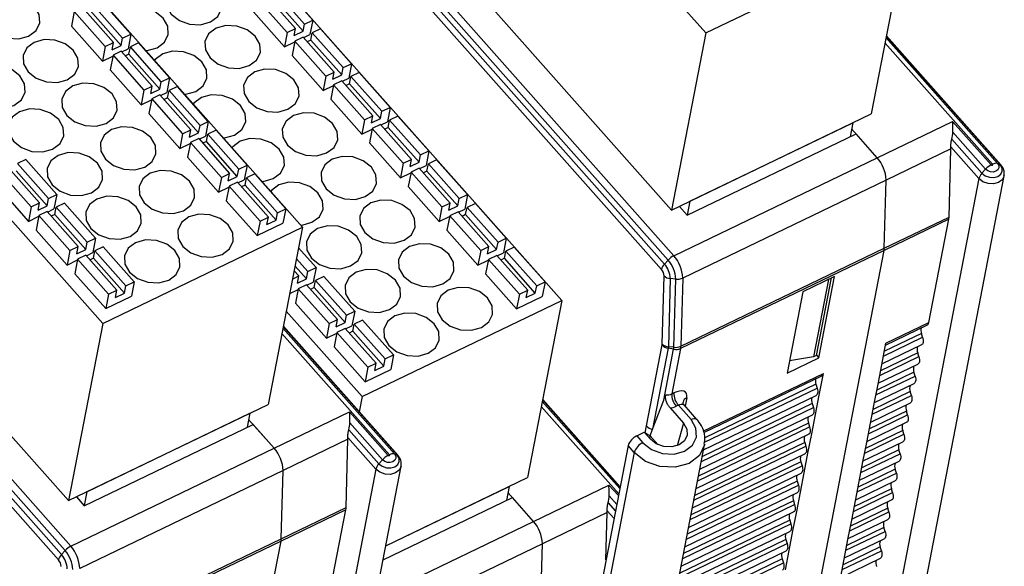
# Model space of a CAD drawing. Header units: millimetres. Extents: x 46 to 1057, y -1515 to -1121.
# Tile 8 of 63: x 154 to 206, y -1392 to -1363. Entities that reach past the tile are written whole.
import ezdxf

# ---------------------------------------------------------------- set-up
doc = ezdxf.new("R2010")
doc.units = ezdxf.units.MM

msp = doc.modelspace()

# ---------------------------------------------------------------- linework, layer by layer
at = {"linetype": 'Continuous', "lineweight": 25}
for p, q in [((188.152, -1375.475), (146.33, -1328.337)), ((146.691, -1328.175), (188.453, -1375.245)), ((187.799, -1375.972), (145.747, -1328.575)), ((146.053, -1328.454), (187.96, -1375.688)), ((171.194, -1342.068), (190.149, -1363.433)), ((155.796, -1391.377), (113.744, -1343.979)), ((114.05, -1343.859), (155.957, -1391.093)), ((156.149, -1390.88), (114.327, -1343.742)), ((114.688, -1343.579), (156.45, -1390.649)), ((169.378, -1351.464), (188.333, -1372.829)), ((168.747, -1373.735), (149.792, -1352.37)), ((182.51, -1377.617), (163.554, -1356.252)), ((139.191, -1357.473), (158.146, -1378.838)), ((190.149, -1363.433), (200.75, -1358.33)), ((200.75, -1358.33), (198.934, -1367.726)), ((168.855, -1362.958), (167.211, -1361.106)), ((169.295, -1362.746), (167.651, -1360.894)), ((159.64, -1363.495), (157.997, -1361.643)), ((166.291, -1361.549), (167.935, -1363.401)), ((166.731, -1361.337), (168.375, -1363.189)), ((168.78, -1363.344), (167.137, -1361.492)), ((156.637, -1362.298), (156.488, -1363.07)), ((156.637, -1362.298), (158.28, -1364.15)), ((157.077, -1362.086), (158.72, -1363.938)), ((159.126, -1364.093), (157.483, -1362.241)), ((159.2, -1363.707), (157.557, -1361.855)), ((166.142, -1362.321), (167.785, -1364.173)), ((168.855, -1362.958), (169.295, -1362.746)), ((169.295, -1362.746), (169.145, -1363.519)), ((156.488, -1363.07), (158.131, -1364.922)), ((167.935, -1363.401), (168.375, -1363.189)), ((168.3, -1363.575), (168.375, -1363.189)), ((168.3, -1363.575), (168.78, -1363.344)), ((168.78, -1363.344), (168.855, -1362.958)), ((169.705, -1363.209), (169.265, -1363.421)), ((171.349, -1365.062), (169.705, -1363.209)), ((159.126, -1364.093), (159.2, -1363.707)), ((159.2, -1363.707), (159.64, -1363.495)), ((159.64, -1363.495), (159.491, -1364.267)), ((167.935, -1363.401), (167.785, -1364.173)), ((168.345, -1363.864), (168.196, -1364.636)), ((168.785, -1363.652), (168.345, -1363.864)), ((168.345, -1363.864), (169.989, -1365.716)), ((168.785, -1363.652), (170.429, -1365.504)), ((168.81, -1363.68), (169.145, -1363.519)), ((169.191, -1363.807), (169.003, -1363.898)), ((169.191, -1363.807), (169.265, -1363.421)), ((170.834, -1365.66), (169.191, -1363.807)), ((170.909, -1365.273), (169.265, -1363.421)), ((190.149, -1363.433), (188.333, -1372.829)), ((158.28, -1364.15), (158.131, -1364.922)), ((158.28, -1364.15), (158.72, -1363.938)), ((158.646, -1364.324), (158.72, -1363.938)), ((158.646, -1364.324), (159.126, -1364.093)), ((159.131, -1364.401), (158.691, -1364.613)), ((159.131, -1364.401), (160.774, -1366.253)), ((159.156, -1364.429), (159.491, -1364.267)), ((159.537, -1364.556), (159.611, -1364.17)), ((160.051, -1363.958), (159.611, -1364.17)), ((161.254, -1366.022), (159.611, -1364.17)), ((161.694, -1365.81), (160.051, -1363.958)), ((167.785, -1364.173), (168.337, -1363.908)), ((158.131, -1364.922), (158.683, -1364.656)), ((158.691, -1364.613), (158.542, -1365.385)), ((158.691, -1364.613), (160.334, -1366.465)), ((159.537, -1364.556), (159.349, -1364.646)), ((161.18, -1366.408), (159.537, -1364.556)), ((168.196, -1364.636), (169.839, -1366.489)), ((158.542, -1365.385), (160.185, -1367.237)), ((170.834, -1365.66), (170.909, -1365.273)), ((170.909, -1365.273), (171.349, -1365.062)), ((171.349, -1365.062), (171.199, -1365.834)), ((161.254, -1366.022), (161.694, -1365.81)), ((161.694, -1365.81), (161.545, -1366.582)), ((169.989, -1365.716), (169.839, -1366.489)), ((169.989, -1365.716), (170.429, -1365.504)), ((170.354, -1365.891), (170.429, -1365.504)), ((170.354, -1365.891), (170.834, -1365.66)), ((170.839, -1365.967), (170.399, -1366.179)), ((170.839, -1365.967), (172.483, -1367.82)), ((170.864, -1365.995), (171.199, -1365.834)), ((171.245, -1366.123), (171.319, -1365.736)), ((171.759, -1365.525), (171.319, -1365.736)), ((172.963, -1367.588), (171.319, -1365.736)), ((173.403, -1367.377), (171.759, -1365.525)), ((160.334, -1366.465), (160.185, -1367.237)), ((160.334, -1366.465), (160.774, -1366.253)), ((160.7, -1366.639), (160.774, -1366.253)), ((160.7, -1366.639), (161.18, -1366.408)), ((161.18, -1366.408), (161.254, -1366.022)), ((161.591, -1366.871), (161.665, -1366.485)), ((162.105, -1366.273), (161.665, -1366.485)), ((163.308, -1368.337), (161.665, -1366.485)), ((163.748, -1368.125), (162.105, -1366.273)), ((169.839, -1366.489), (170.391, -1366.223)), ((170.399, -1366.179), (170.25, -1366.952)), ((170.399, -1366.179), (172.043, -1368.031)), ((171.245, -1366.123), (171.057, -1366.213)), ((172.888, -1367.975), (171.245, -1366.123)), ((137.375, -1366.869), (156.33, -1388.234)), ((160.185, -1367.237), (160.737, -1366.972)), ((160.745, -1366.928), (160.596, -1367.7)), ((161.185, -1366.716), (160.745, -1366.928)), ((160.745, -1366.928), (162.388, -1368.78)), ((161.185, -1366.716), (162.828, -1368.568)), ((161.21, -1366.744), (161.545, -1366.582)), ((161.591, -1366.871), (161.403, -1366.961)), ((163.234, -1368.723), (161.591, -1366.871)), ((170.25, -1366.952), (171.893, -1368.804)), ((172.963, -1367.588), (173.403, -1367.377)), ((173.403, -1367.377), (173.253, -1368.149)), ((160.596, -1367.7), (162.239, -1369.552)), ((172.043, -1368.031), (171.893, -1368.804)), ((172.043, -1368.031), (172.483, -1367.82)), ((172.408, -1368.206), (172.483, -1367.82)), ((172.408, -1368.206), (172.888, -1367.975)), ((172.888, -1367.975), (172.963, -1367.588)), ((173.299, -1368.438), (173.373, -1368.052)), ((173.813, -1367.84), (173.373, -1368.052)), ((175.017, -1369.904), (173.373, -1368.052)), ((175.457, -1369.692), (173.813, -1367.84)), ((188.333, -1372.829), (198.934, -1367.726)), ((162.388, -1368.78), (162.828, -1368.568)), ((162.754, -1368.954), (162.828, -1368.568)), ((163.234, -1368.723), (163.308, -1368.337)), ((163.308, -1368.337), (163.748, -1368.125)), ((163.748, -1368.125), (163.599, -1368.898)), ((164.159, -1368.588), (163.719, -1368.8)), ((165.803, -1370.44), (164.159, -1368.588)), ((171.893, -1368.804), (172.445, -1368.538)), ((172.453, -1368.494), (172.304, -1369.267)), ((172.893, -1368.283), (172.453, -1368.494)), ((172.453, -1368.494), (174.097, -1370.346)), ((172.893, -1368.283), (174.537, -1370.135)), ((172.918, -1368.31), (173.253, -1368.149)), ((173.299, -1368.438), (173.111, -1368.528)), ((174.942, -1370.29), (173.299, -1368.438)), ((189.313, -1372.357), (197.954, -1368.198)), ((197.954, -1368.198), (197.811, -1368.936)), ((197.892, -1368.52), (199.248, -1370.048)), ((199.248, -1370.048), (203.254, -1368.12)), ((162.388, -1368.78), (162.239, -1369.552)), ((162.754, -1368.954), (163.234, -1368.723)), ((163.239, -1369.031), (162.799, -1369.243)), ((163.239, -1369.031), (164.882, -1370.883)), ((163.264, -1369.059), (163.599, -1368.898)), ((163.645, -1369.186), (163.719, -1368.8)), ((165.362, -1370.652), (163.719, -1368.8)), ((189.166, -1373.098), (198.127, -1368.784)), ((199.248, -1370.048), (198.127, -1368.784)), ((162.239, -1369.552), (162.791, -1369.287)), ((162.799, -1369.243), (162.65, -1370.015)), ((162.799, -1369.243), (164.442, -1371.095)), ((163.645, -1369.186), (163.457, -1369.277)), ((165.288, -1371.038), (163.645, -1369.186)), ((172.304, -1369.267), (173.947, -1371.119)), ((203.163, -1369.575), (199.723, -1371.231)), ((203.064, -1373.193), (203.163, -1369.575)), ((154.065, -1370.144), (153.625, -1370.355)), ((155.708, -1371.996), (154.065, -1370.144)), ((162.65, -1370.015), (164.293, -1371.867)), ((174.097, -1370.346), (174.537, -1370.135)), ((174.462, -1370.521), (174.537, -1370.135)), ((174.942, -1370.29), (175.017, -1369.904)), ((175.017, -1369.904), (175.457, -1369.692)), ((175.457, -1369.692), (175.307, -1370.464)), ((175.867, -1370.155), (175.427, -1370.367)), ((177.511, -1372.007), (175.867, -1370.155)), ((188.453, -1375.245), (199.248, -1370.048)), ((153.144, -1370.586), (154.788, -1372.439)), ((155.268, -1372.207), (153.625, -1370.355)), ((165.288, -1371.038), (165.362, -1370.652)), ((165.362, -1370.652), (165.803, -1370.44)), ((165.803, -1370.44), (165.653, -1371.213)), ((174.097, -1370.346), (173.947, -1371.119)), ((174.462, -1370.521), (174.942, -1370.29)), ((174.947, -1370.598), (174.507, -1370.809)), ((174.947, -1370.598), (176.591, -1372.45)), ((174.972, -1370.625), (175.307, -1370.464)), ((175.353, -1370.753), (175.427, -1370.367)), ((177.071, -1372.219), (175.427, -1370.367)), ((152.704, -1370.798), (154.348, -1372.65)), ((155.193, -1372.594), (153.55, -1370.742)), ((164.442, -1371.095), (164.293, -1371.867)), ((164.442, -1371.095), (164.882, -1370.883)), ((164.808, -1371.269), (164.882, -1370.883)), ((164.808, -1371.269), (165.288, -1371.038)), ((165.318, -1371.374), (165.653, -1371.213)), ((165.699, -1371.501), (165.773, -1371.115)), ((166.213, -1370.903), (165.773, -1371.115)), ((167.416, -1372.967), (165.773, -1371.115)), ((167.857, -1372.755), (166.213, -1370.903)), ((173.947, -1371.119), (174.499, -1370.853)), ((174.507, -1370.809), (174.358, -1371.582)), ((174.507, -1370.809), (176.151, -1372.662)), ((175.353, -1370.753), (175.165, -1370.843)), ((176.996, -1372.605), (175.353, -1370.753)), ((152.555, -1371.571), (154.198, -1373.423)), ((164.293, -1371.867), (164.845, -1371.602)), ((164.853, -1371.558), (164.704, -1372.33)), ((165.293, -1371.346), (164.853, -1371.558)), ((164.853, -1371.558), (166.496, -1373.41)), ((165.293, -1371.346), (166.936, -1373.198)), ((165.699, -1371.501), (165.511, -1371.592)), ((167.342, -1373.353), (165.699, -1371.501)), ((174.358, -1371.582), (176.001, -1373.434)), ((199.723, -1371.231), (188.928, -1376.428)), ((199.624, -1374.849), (199.723, -1371.231)), ((155.193, -1372.594), (155.268, -1372.207)), ((155.268, -1372.207), (155.708, -1371.996)), ((155.708, -1371.996), (155.558, -1372.768)), ((176.996, -1372.605), (177.071, -1372.219)), ((177.071, -1372.219), (177.511, -1372.007)), ((177.511, -1372.007), (177.361, -1372.779)), ((154.348, -1372.65), (154.198, -1373.423)), ((154.348, -1372.65), (154.788, -1372.439)), ((154.713, -1372.825), (154.788, -1372.439)), ((154.713, -1372.825), (155.193, -1372.594)), ((155.223, -1372.929), (155.558, -1372.768)), ((155.604, -1373.057), (155.679, -1372.671)), ((156.119, -1372.459), (155.679, -1372.671)), ((157.322, -1374.523), (155.679, -1372.671)), ((157.762, -1374.311), (156.119, -1372.459)), ((164.704, -1372.33), (166.347, -1374.182)), ((167.416, -1372.967), (167.857, -1372.755)), ((167.857, -1372.755), (167.707, -1373.528)), ((176.151, -1372.662), (176.001, -1373.434)), ((176.151, -1372.662), (176.591, -1372.45)), ((176.516, -1372.836), (176.591, -1372.45)), ((176.516, -1372.836), (176.996, -1372.605)), ((177.026, -1372.941), (177.361, -1372.779)), ((177.407, -1373.068), (177.481, -1372.682)), ((177.922, -1372.47), (177.481, -1372.682)), ((179.125, -1374.534), (177.481, -1372.682)), ((179.565, -1374.322), (177.922, -1372.47)), ((188.75, -1372.629), (189.166, -1373.098)), ((189.313, -1372.357), (189.171, -1373.095)), ((154.198, -1373.423), (154.75, -1373.157)), ((154.758, -1373.113), (154.609, -1373.886)), ((155.198, -1372.902), (154.758, -1373.113)), ((154.758, -1373.113), (156.402, -1374.965)), ((155.198, -1372.902), (156.842, -1374.754)), ((155.604, -1373.057), (155.416, -1373.147)), ((157.247, -1374.909), (155.604, -1373.057)), ((166.496, -1373.41), (166.936, -1373.198)), ((166.862, -1373.584), (166.936, -1373.198)), ((167.342, -1373.353), (167.416, -1372.967)), ((176.001, -1373.434), (176.553, -1373.168)), ((176.561, -1373.125), (176.412, -1373.897)), ((177.001, -1372.913), (176.561, -1373.125)), ((176.561, -1373.125), (178.205, -1374.977)), ((177.001, -1372.913), (178.645, -1374.765)), ((177.407, -1373.068), (177.219, -1373.158)), ((179.05, -1374.92), (177.407, -1373.068)), ((199.624, -1374.849), (203.064, -1373.193)), ((158.146, -1378.838), (168.747, -1373.735)), ((166.496, -1373.41), (166.347, -1374.182)), ((166.347, -1374.182), (167.707, -1373.528)), ((166.862, -1373.584), (167.342, -1373.353)), ((168.747, -1373.735), (166.931, -1383.131)), ((203.051, -1373.315), (199.611, -1374.971)), ((201.992, -1378.794), (203.051, -1373.315)), ((154.609, -1373.886), (156.252, -1375.738)), ((157.322, -1374.523), (157.762, -1374.311)), ((157.762, -1374.311), (157.612, -1375.083)), ((176.412, -1373.897), (178.055, -1375.749)), ((179.125, -1374.534), (179.565, -1374.322)), ((179.565, -1374.322), (179.415, -1375.094)), ((156.402, -1374.965), (156.842, -1374.754)), ((156.767, -1375.14), (156.842, -1374.754)), ((157.247, -1374.909), (157.322, -1374.523)), ((158.173, -1374.774), (157.733, -1374.986)), ((159.816, -1376.626), (158.173, -1374.774)), ((169.47, -1375.877), (168.537, -1374.825)), ((178.205, -1374.977), (178.645, -1374.765)), ((178.57, -1375.151), (178.645, -1374.765)), ((179.05, -1374.92), (179.125, -1374.534)), ((179.976, -1374.785), (179.535, -1374.997)), ((181.619, -1376.637), (179.976, -1374.785)), ((188.828, -1380.045), (199.624, -1374.849)), ((156.402, -1374.965), (156.252, -1375.738)), ((156.767, -1375.14), (157.247, -1374.909)), ((157.252, -1375.217), (156.812, -1375.428)), ((157.252, -1375.217), (158.896, -1377.069)), ((157.277, -1375.244), (157.612, -1375.083)), ((157.658, -1375.372), (157.47, -1375.462)), ((157.658, -1375.372), (157.733, -1374.986)), ((159.301, -1377.224), (157.658, -1375.372)), ((159.376, -1376.838), (157.733, -1374.986)), ((178.205, -1374.977), (178.055, -1375.749)), ((178.57, -1375.151), (179.05, -1374.92)), ((179.055, -1375.228), (178.615, -1375.44)), ((179.055, -1375.228), (180.699, -1377.08)), ((179.08, -1375.256), (179.415, -1375.094)), ((179.461, -1375.383), (179.273, -1375.473)), ((179.461, -1375.383), (179.535, -1374.997)), ((181.104, -1377.235), (179.461, -1375.383)), ((181.179, -1376.849), (179.535, -1374.997)), ((199.611, -1374.971), (188.816, -1380.167)), ((192.863, -1409.878), (199.611, -1374.971)), ((156.252, -1375.738), (156.804, -1375.472)), ((156.812, -1375.428), (156.663, -1376.201)), ((156.812, -1375.428), (158.456, -1377.281)), ((168.955, -1376.475), (168.35, -1375.793)), ((169.03, -1376.089), (168.424, -1375.407)), ((169.03, -1376.089), (169.47, -1375.877)), ((169.47, -1375.877), (169.321, -1376.65)), ((178.055, -1375.749), (178.607, -1375.483)), ((178.615, -1375.44), (178.466, -1376.212)), ((178.615, -1375.44), (180.259, -1377.292)), ((188.152, -1375.475), (187.96, -1375.688)), ((156.663, -1376.201), (158.306, -1378.053)), ((168.217, -1376.481), (168.55, -1376.32)), ((168.302, -1376.041), (168.55, -1376.32)), ((168.475, -1376.706), (168.55, -1376.32)), ((168.955, -1376.475), (169.03, -1376.089)), ((169.881, -1376.34), (169.441, -1376.552)), ((171.524, -1378.192), (169.881, -1376.34)), ((178.466, -1376.212), (180.109, -1378.064)), ((187.839, -1379.936), (187.938, -1376.319)), ((188.928, -1376.428), (188.828, -1380.045)), ((196.987, -1376.346), (195.307, -1377.154)), ((196.033, -1380.533), (196.828, -1376.422)), ((196.153, -1380.657), (196.987, -1376.346)), ((159.301, -1377.224), (159.376, -1376.838)), ((159.376, -1376.838), (159.816, -1376.626)), ((159.816, -1376.626), (159.666, -1377.398)), ((168.475, -1376.706), (168.955, -1376.475)), ((168.961, -1376.783), (168.521, -1376.995)), ((168.961, -1376.783), (170.604, -1378.635)), ((168.985, -1376.811), (169.321, -1376.65)), ((169.366, -1376.938), (169.178, -1377.029)), ((169.366, -1376.938), (169.441, -1376.552)), ((171.009, -1378.79), (169.366, -1376.938)), ((171.084, -1378.404), (169.441, -1376.552)), ((181.104, -1377.235), (181.179, -1376.849)), ((181.179, -1376.849), (181.619, -1376.637)), ((181.619, -1376.637), (181.469, -1377.409)), ((188.267, -1376.453), (188.168, -1380.07)), ((188.557, -1376.485), (188.267, -1376.453)), ((188.458, -1380.102), (188.557, -1376.485)), ((196.668, -1376.499), (195.873, -1380.61)), ((158.456, -1377.281), (158.306, -1378.053)), ((158.306, -1378.053), (159.666, -1377.398)), ((158.456, -1377.281), (158.896, -1377.069)), ((158.821, -1377.455), (158.896, -1377.069)), ((158.821, -1377.455), (159.301, -1377.224)), ((168.067, -1377.253), (168.512, -1377.039)), ((168.521, -1376.995), (168.371, -1377.767)), ((168.521, -1376.995), (170.164, -1378.847)), ((180.259, -1377.292), (180.109, -1378.064)), ((180.109, -1378.064), (181.469, -1377.409)), ((180.259, -1377.292), (180.699, -1377.08)), ((180.624, -1377.466), (180.699, -1377.08)), ((180.624, -1377.466), (181.104, -1377.235)), ((195.307, -1377.154), (194.473, -1381.466)), ((168.371, -1377.767), (170.015, -1379.619)), ((171.909, -1382.719), (182.51, -1377.617)), ((182.51, -1377.617), (180.693, -1387.012)), ((167.887, -1378.186), (171.909, -1382.719)), ((171.009, -1378.79), (171.084, -1378.404)), ((171.084, -1378.404), (171.524, -1378.192)), ((171.524, -1378.192), (171.375, -1378.965)), ((158.146, -1378.838), (156.33, -1388.234)), ((170.164, -1378.847), (170.015, -1379.619)), ((170.164, -1378.847), (170.604, -1378.635)), ((170.529, -1379.021), (170.604, -1378.635)), ((170.529, -1379.021), (171.009, -1378.79)), ((171.039, -1379.126), (171.375, -1378.965)), ((171.42, -1379.253), (171.495, -1378.867)), ((171.935, -1378.655), (171.495, -1378.867)), ((173.138, -1380.719), (171.495, -1378.867)), ((173.578, -1380.507), (171.935, -1378.655)), ((199.694, -1379.983), (201.915, -1378.914)), ((199.712, -1379.891), (201.992, -1378.794)), ((170.015, -1379.619), (170.566, -1379.354)), ((170.575, -1379.31), (170.425, -1380.082)), ((171.015, -1379.098), (170.575, -1379.31)), ((170.575, -1379.31), (172.218, -1381.162)), ((171.015, -1379.098), (172.658, -1380.95)), ((171.42, -1379.253), (171.232, -1379.344)), ((173.063, -1381.105), (171.42, -1379.253)), ((199.581, -1380.566), (201.66, -1379.565)), ((201.6, -1379.365), (199.63, -1380.314)), ((201.66, -1379.565), (201.6, -1379.365)), ((170.425, -1380.082), (172.069, -1381.934)), ((187.003, -1384.273), (187.835, -1379.972)), ((188.458, -1380.102), (188.168, -1380.07)), ((199.491, -1381.035), (199.712, -1379.891)), ((199.502, -1380.977), (201.61, -1379.962)), ((173.138, -1380.719), (173.578, -1380.507)), ((173.578, -1380.507), (173.429, -1381.28)), ((188.159, -1380.149), (187.328, -1384.451)), ((187.924, -1382.908), (188.447, -1380.206)), ((188.447, -1380.206), (188.159, -1380.149)), ((188.816, -1380.167), (188.35, -1382.575)), ((195.873, -1380.61), (194.6, -1380.812)), ((196.033, -1380.533), (195.873, -1380.61)), ((196.035, -1380.524), (196.153, -1380.657)), ((199.382, -1381.595), (201.461, -1380.595)), ((201.401, -1380.395), (199.431, -1381.343)), ((201.461, -1380.595), (201.401, -1380.395)), ((172.218, -1381.162), (172.658, -1380.95)), ((172.583, -1381.336), (172.658, -1380.95)), ((172.583, -1381.336), (173.063, -1381.105)), ((173.063, -1381.105), (173.138, -1380.719)), ((194.473, -1381.466), (196.153, -1380.657)), ((199.292, -1382.065), (199.491, -1381.035)), ((199.303, -1382.006), (201.411, -1380.992)), ((172.218, -1381.162), (172.069, -1381.934)), ((172.069, -1381.934), (173.429, -1381.28)), ((190.018, -1384.557), (196.392, -1381.49)), ((190.041, -1384.629), (196.315, -1381.609)), ((196.17, -1382.634), (196.392, -1381.49)), ((199.183, -1382.625), (201.262, -1381.625)), ((201.202, -1381.425), (199.232, -1382.373)), ((201.262, -1381.625), (201.202, -1381.425)), ((196, -1382.061), (190.099, -1384.901)), ((196, -1382.061), (196.059, -1382.261)), ((199.093, -1383.095), (199.292, -1382.065)), ((199.104, -1383.036), (201.212, -1382.022)), ((171.909, -1382.719), (171.755, -1383.516)), ((190.039, -1385.532), (196.009, -1382.658)), ((190.077, -1385.141), (196.059, -1382.261)), ((195.971, -1383.663), (196.17, -1382.634)), ((198.984, -1383.655), (201.063, -1382.654)), ((201.003, -1382.454), (199.033, -1383.403)), ((201.063, -1382.654), (201.003, -1382.454)), ((156.33, -1388.234), (166.931, -1383.131)), ((181.475, -1382.968), (185.584, -1387.599)), ((185.601, -1387.513), (181.492, -1382.882)), ((185.604, -1387.496), (181.495, -1382.865)), ((187.328, -1384.451), (187.924, -1382.908)), ((195.801, -1383.091), (189.969, -1385.898)), ((195.801, -1383.091), (195.86, -1383.291)), ((198.894, -1384.124), (199.093, -1383.095)), ((198.905, -1384.066), (201.013, -1383.051)), ((157.31, -1387.762), (165.951, -1383.603)), ((165.951, -1383.603), (165.808, -1384.341)), ((167.245, -1385.453), (171.251, -1383.525)), ((185.53, -1387.878), (181.421, -1383.247)), ((189.84, -1386.561), (195.81, -1383.688)), ((189.92, -1386.15), (195.86, -1383.291)), ((195.772, -1384.693), (195.971, -1383.663)), ((198.785, -1384.685), (200.864, -1383.684)), ((200.804, -1383.484), (198.834, -1384.432)), ((200.864, -1383.684), (200.804, -1383.484)), ((157.163, -1388.502), (166.124, -1384.189)), ((165.889, -1383.924), (167.245, -1385.453)), ((167.245, -1385.453), (166.124, -1384.189)), ((186.938, -1384.639), (187.003, -1384.273)), ((195.601, -1384.121), (189.77, -1386.928)), ((195.601, -1384.121), (195.661, -1384.321)), ((198.695, -1385.154), (198.894, -1384.124)), ((198.706, -1385.095), (200.813, -1384.081)), ((187.194, -1384.797), (187.169, -1384.926)), ((187.194, -1384.797), (187.328, -1384.451)), ((187.605, -1385.26), (187.194, -1384.797)), ((189.641, -1387.591), (195.611, -1384.717)), ((189.721, -1387.18), (195.661, -1384.321)), ((195.573, -1385.723), (195.772, -1384.693)), ((198.586, -1385.714), (200.665, -1384.714)), ((200.605, -1384.514), (198.635, -1385.462)), ((200.665, -1384.714), (200.605, -1384.514)), ((171.16, -1384.98), (167.72, -1386.636)), ((171.061, -1388.598), (171.16, -1384.98)), ((195.402, -1385.15), (189.57, -1387.957)), ((195.402, -1385.15), (195.462, -1385.35)), ((198.495, -1386.184), (198.695, -1385.154)), ((198.507, -1386.125), (200.614, -1385.111)), ((156.45, -1390.649), (167.245, -1385.453)), ((189.442, -1388.621), (195.412, -1385.747)), ((189.522, -1388.21), (195.462, -1385.35)), ((195.374, -1386.752), (195.573, -1385.723)), ((198.387, -1386.744), (200.466, -1385.744)), ((200.406, -1385.543), (198.436, -1386.492)), ((200.466, -1385.744), (200.406, -1385.543)), ((195.203, -1386.18), (189.371, -1388.987)), ((195.203, -1386.18), (195.263, -1386.38)), ((198.296, -1387.213), (198.495, -1386.184)), ((198.308, -1387.155), (200.415, -1386.14)), ((167.72, -1386.636), (156.925, -1391.832)), ((167.621, -1390.254), (167.72, -1386.636)), ((189.243, -1389.65), (195.213, -1386.777)), ((189.323, -1389.239), (195.263, -1386.38)), ((195.175, -1387.782), (195.374, -1386.752)), ((198.188, -1387.774), (200.266, -1386.773)), ((200.207, -1386.573), (198.237, -1387.521)), ((200.266, -1386.773), (200.207, -1386.573)), ((173.165, -1390.636), (180.693, -1387.012)), ((181.007, -1389.335), (185.013, -1387.406)), ((185.013, -1387.406), (185.512, -1387.969)), ((189.124, -1390.269), (195.064, -1387.41)), ((195.004, -1387.21), (189.172, -1390.017)), ((195.004, -1387.21), (195.064, -1387.41)), ((198.097, -1388.243), (198.296, -1387.213)), ((198.109, -1388.184), (200.216, -1387.17)), ((157.31, -1387.762), (157.168, -1388.5)), ((173.165, -1390.636), (179.713, -1387.484)), ((179.713, -1387.484), (179.571, -1388.222)), ((179.651, -1387.806), (181.007, -1389.335)), ((189.044, -1390.68), (195.014, -1387.806)), ((194.976, -1388.812), (195.175, -1387.782)), ((197.989, -1388.803), (200.067, -1387.803)), ((200.008, -1387.603), (198.038, -1388.551)), ((200.067, -1387.803), (200.008, -1387.603)), ((156.747, -1388.033), (157.163, -1388.502)), ((173.022, -1391.374), (179.886, -1388.071)), ((181.007, -1389.335), (179.886, -1388.071)), ((184.968, -1388.354), (185.354, -1388.789)), ((185.422, -1388.437), (185.018, -1387.981)), ((188.925, -1391.299), (194.865, -1388.439)), ((194.805, -1388.239), (188.973, -1391.046)), ((194.805, -1388.239), (194.865, -1388.439)), ((197.898, -1389.273), (198.097, -1388.243)), ((197.91, -1389.214), (200.017, -1388.2)), ((171.048, -1388.719), (167.608, -1390.375)), ((167.621, -1390.254), (171.061, -1388.598)), ((169.989, -1394.199), (171.048, -1388.719)), ((184.923, -1388.862), (181.482, -1390.518)), ((184.853, -1391.378), (184.923, -1388.862)), ((185.28, -1389.171), (184.921, -1388.766)), ((188.845, -1391.71), (194.815, -1388.836)), ((194.777, -1389.841), (194.976, -1388.812)), ((197.79, -1389.833), (199.868, -1388.833)), ((199.809, -1388.633), (197.839, -1389.581)), ((199.868, -1388.833), (199.809, -1388.633)), ((172.638, -1393.363), (181.007, -1389.335)), ((188.726, -1392.328), (194.666, -1389.469)), ((194.606, -1389.269), (188.774, -1392.076)), ((194.606, -1389.269), (194.666, -1389.469)), ((197.699, -1390.303), (197.898, -1389.273)), ((197.711, -1390.244), (199.818, -1389.229)), ((188.646, -1392.739), (194.616, -1389.866)), ((194.578, -1390.871), (194.777, -1389.841)), ((197.591, -1390.863), (199.669, -1389.862)), ((199.61, -1389.662), (197.64, -1390.61)), ((199.669, -1389.862), (199.61, -1389.662)), ((167.608, -1390.375), (156.813, -1395.572)), ((156.825, -1395.45), (167.621, -1390.254)), ((160.86, -1425.283), (167.608, -1390.375)), ((181.482, -1390.518), (172.337, -1394.92)), ((181.383, -1394.135), (181.482, -1390.518)), ((188.526, -1393.358), (194.467, -1390.499)), ((194.407, -1390.299), (188.575, -1393.106)), ((194.407, -1390.299), (194.467, -1390.499)), ((197.5, -1391.332), (197.699, -1390.303)), ((197.512, -1391.274), (199.619, -1390.259)), ((156.149, -1390.88), (155.957, -1391.093)), ((188.447, -1393.769), (194.417, -1390.895)), ((194.379, -1391.901), (194.578, -1390.871)), ((197.392, -1391.892), (199.47, -1390.892)), ((199.411, -1390.692), (197.441, -1391.64)), ((199.47, -1390.892), (199.411, -1390.692)), ((188.327, -1394.388), (194.268, -1391.528)), ((194.208, -1391.328), (188.376, -1394.136)), ((194.208, -1391.328), (194.268, -1391.528)), ((197.301, -1392.362), (197.5, -1391.332)), ((197.313, -1392.303), (199.42, -1391.289))]:
    msp.add_line(p, q, dxfattribs=at)
at = {"color": 1, "linetype": 'Continuous', "lineweight": 25}
for p, q in [((199.716, -1363.682), (205.635, -1370.353)), ((205.775, -1370.406), (199.732, -1363.596)), ((205.822, -1370.438), (199.736, -1363.578)), ((205.37, -1370.395), (199.662, -1363.961)), ((203.254, -1368.12), (205.302, -1370.428)), ((203.209, -1369.068), (204.809, -1370.871)), ((205.001, -1370.658), (203.259, -1368.695)), ((204.648, -1371.155), (203.161, -1369.48)), ((205.001, -1370.658), (204.809, -1370.871)), ((205.635, -1370.353), (205.775, -1370.406)), ((204.648, -1371.155), (197.235, -1409.502)), ((198.572, -1409.355), (205.984, -1371.009)), ((173.772, -1385.811), (167.73, -1379.001)), ((173.819, -1385.843), (167.733, -1378.983)), ((173.367, -1385.799), (167.659, -1379.366)), ((167.713, -1379.086), (173.632, -1385.758)), ((188.35, -1382.575), (188.464, -1382.52)), ((188.696, -1383.172), (188.581, -1383.227)), ((189.371, -1383.933), (188.696, -1383.172)), ((189.682, -1383.923), (189.007, -1383.162)), ((189.14, -1382.778), (189.055, -1383.216)), ((171.251, -1383.525), (173.299, -1385.833)), ((188.257, -1383.321), (188.971, -1384.126)), ((172.998, -1386.063), (171.256, -1384.1)), ((188.971, -1384.126), (188.633, -1385.32)), ((171.206, -1384.473), (172.806, -1386.276)), ((186.488, -1384.802), (186.888, -1384.609)), ((186.488, -1384.802), (186.81, -1385.165)), ((187.21, -1384.973), (186.888, -1384.609)), ((186.933, -1384.661), (186.938, -1384.639)), ((172.645, -1386.56), (171.158, -1384.884)), ((186.025, -1385.316), (179.805, -1417.494)), ((183.87, -1417.447), (190.09, -1385.27)), ((186.348, -1385.68), (186.025, -1385.316)), ((173.632, -1385.758), (173.772, -1385.811)), ((186.348, -1385.68), (180.128, -1417.857)), ((172.998, -1386.063), (172.806, -1386.276)), ((172.645, -1386.56), (169.187, -1404.447)), ((170.471, -1404.574), (173.981, -1386.413))]:
    msp.add_line(p, q, dxfattribs=at)
at = {"linetype": 'Continuous', "lineweight": 25, "flags": 128}
for points in [[(162.105, -1360.866), (161.713, -1361.163), (161.514, -1361.565), (161.54, -1362.013), (161.785, -1362.436), (162.214, -1362.772), (162.759, -1362.969), (163.339, -1362.996), (163.866, -1362.851), (164.258, -1362.554), (164.457, -1362.152), (164.431, -1361.704), (164.186, -1361.281), (163.757, -1360.945), (163.212, -1360.748), (162.631, -1360.721), (162.105, -1360.866)], [(152.451, -1361.615), (152.059, -1361.911), (151.86, -1362.314), (151.886, -1362.761), (152.131, -1363.185), (152.559, -1363.52), (153.105, -1363.717), (153.685, -1363.745), (154.212, -1363.599), (154.604, -1363.303), (154.802, -1362.9), (154.777, -1362.453), (154.531, -1362.029), (154.103, -1361.694), (153.557, -1361.497), (152.977, -1361.469), (152.451, -1361.615)], [(160.435, -1364.366), (160.507, -1364.36), (161.033, -1364.214), (161.426, -1363.917), (161.624, -1363.515), (161.599, -1363.068), (161.353, -1362.644), (160.925, -1362.308), (160.379, -1362.112), (159.799, -1362.084), (159.273, -1362.23), (159.273, -1362.23)], [(164.159, -1363.181), (163.767, -1363.478), (163.568, -1363.88), (163.594, -1364.328), (163.839, -1364.751), (164.268, -1365.087), (164.813, -1365.284), (165.393, -1365.311), (165.92, -1365.166), (166.312, -1364.869), (166.511, -1364.467), (166.485, -1364.02), (166.24, -1363.596), (165.811, -1363.26), (165.266, -1363.064), (164.685, -1363.036), (164.159, -1363.181)], [(154.505, -1363.93), (154.113, -1364.227), (153.914, -1364.629), (153.94, -1365.076), (154.185, -1365.5), (154.613, -1365.836), (155.159, -1366.032), (155.739, -1366.06), (156.266, -1365.914), (156.658, -1365.618), (156.856, -1365.215), (156.831, -1364.768), (156.585, -1364.345), (156.157, -1364.009), (155.611, -1363.812), (155.031, -1363.784), (154.505, -1363.93)], [(162.489, -1366.681), (162.561, -1366.675), (163.087, -1366.529), (163.48, -1366.233), (163.678, -1365.83), (163.653, -1365.383), (163.407, -1364.959), (162.979, -1364.624), (162.433, -1364.427), (161.853, -1364.399), (161.327, -1364.545), (161.327, -1364.545)], [(161.327, -1364.545), (160.935, -1364.841), (160.898, -1364.888)], [(151.673, -1365.293), (151.28, -1365.59), (151.082, -1365.992), (151.107, -1366.44), (151.353, -1366.863), (151.781, -1367.199), (152.327, -1367.396), (152.907, -1367.423), (153.433, -1367.278), (153.826, -1366.981), (154.024, -1366.579), (153.999, -1366.131), (153.753, -1365.708), (153.325, -1365.372), (152.779, -1365.175), (152.199, -1365.148), (151.673, -1365.293)], [(166.213, -1365.497), (165.821, -1365.793), (165.622, -1366.196), (165.648, -1366.643), (165.893, -1367.066), (166.322, -1367.402), (166.867, -1367.599), (167.447, -1367.626), (167.974, -1367.481), (168.366, -1367.184), (168.565, -1366.782), (168.539, -1366.335), (168.294, -1365.911), (167.865, -1365.575), (167.32, -1365.379), (166.739, -1365.351), (166.213, -1365.497)], [(156.559, -1366.245), (156.167, -1366.542), (155.968, -1366.944), (155.994, -1367.391), (156.239, -1367.815), (156.667, -1368.151), (157.213, -1368.347), (157.793, -1368.375), (158.32, -1368.229), (158.712, -1367.933), (158.91, -1367.53), (158.885, -1367.083), (158.639, -1366.66), (158.211, -1366.324), (157.665, -1366.127), (157.085, -1366.1), (156.559, -1366.245)], [(163.381, -1366.86), (162.989, -1367.156), (162.952, -1367.203)], [(164.543, -1368.996), (164.615, -1368.99), (165.142, -1368.844), (165.534, -1368.548), (165.732, -1368.145), (165.707, -1367.698), (165.461, -1367.274), (165.033, -1366.939), (164.487, -1366.742), (163.907, -1366.714), (163.381, -1366.86), (163.381, -1366.86)], [(153.727, -1367.608), (153.334, -1367.905), (153.136, -1368.307), (153.161, -1368.755), (153.407, -1369.178), (153.835, -1369.514), (154.381, -1369.711), (154.961, -1369.738), (155.487, -1369.593), (155.88, -1369.296), (156.078, -1368.894), (156.053, -1368.447), (155.807, -1368.023), (155.379, -1367.687), (154.833, -1367.491), (154.253, -1367.463), (153.727, -1367.608)], [(168.267, -1367.812), (167.875, -1368.108), (167.676, -1368.511), (167.702, -1368.958), (167.947, -1369.381), (168.376, -1369.717), (168.921, -1369.914), (169.502, -1369.942), (170.028, -1369.796), (170.42, -1369.499), (170.619, -1369.097), (170.593, -1368.65), (170.348, -1368.226), (169.919, -1367.89), (169.374, -1367.694), (168.793, -1367.666), (168.267, -1367.812)], [(158.613, -1368.56), (158.221, -1368.857), (158.022, -1369.259), (158.048, -1369.706), (158.293, -1370.13), (158.721, -1370.466), (159.267, -1370.662), (159.847, -1370.69), (160.374, -1370.545), (160.766, -1370.248), (160.964, -1369.845), (160.939, -1369.398), (160.693, -1368.975), (160.265, -1368.639), (159.719, -1368.442), (159.139, -1368.415), (158.613, -1368.56)], [(166.597, -1371.311), (166.669, -1371.305), (167.196, -1371.159), (167.588, -1370.863), (167.786, -1370.46), (167.761, -1370.013), (167.515, -1369.589), (167.087, -1369.254), (166.541, -1369.057), (165.961, -1369.029), (165.435, -1369.175), (165.435, -1369.175)], [(165.435, -1369.175), (165.043, -1369.472), (165.006, -1369.518)], [(155.781, -1369.924), (155.388, -1370.22), (155.19, -1370.623), (155.215, -1371.07), (155.461, -1371.493), (155.889, -1371.829), (156.435, -1372.026), (157.015, -1372.053), (157.541, -1371.908), (157.934, -1371.611), (158.132, -1371.209), (158.107, -1370.762), (157.861, -1370.338), (157.433, -1370.002), (156.887, -1369.806), (156.307, -1369.778), (155.781, -1369.924)], [(170.321, -1370.127), (169.929, -1370.423), (169.73, -1370.826), (169.756, -1371.273), (170.001, -1371.697), (170.43, -1372.032), (170.975, -1372.229), (171.556, -1372.257), (172.082, -1372.111), (172.474, -1371.814), (172.673, -1371.412), (172.647, -1370.965), (172.402, -1370.541), (171.973, -1370.205), (171.428, -1370.009), (170.847, -1369.981), (170.321, -1370.127)], [(160.667, -1370.875), (160.275, -1371.172), (160.076, -1371.574), (160.102, -1372.021), (160.347, -1372.445), (160.775, -1372.781), (161.321, -1372.978), (161.901, -1373.005), (162.428, -1372.86), (162.82, -1372.563), (163.018, -1372.161), (162.993, -1371.713), (162.747, -1371.29), (162.319, -1370.954), (161.773, -1370.757), (161.193, -1370.73), (160.667, -1370.875)], [(167.489, -1371.49), (167.097, -1371.787), (167.06, -1371.833)], [(168.651, -1373.626), (168.723, -1373.62), (169.25, -1373.474), (169.642, -1373.178), (169.84, -1372.775), (169.815, -1372.328), (169.569, -1371.905), (169.141, -1371.569), (168.595, -1371.372), (168.015, -1371.344), (167.489, -1371.49), (167.489, -1371.49)], [(157.835, -1372.239), (157.443, -1372.535), (157.244, -1372.938), (157.269, -1373.385), (157.515, -1373.808), (157.943, -1374.144), (158.489, -1374.341), (159.069, -1374.369), (159.595, -1374.223), (159.988, -1373.926), (160.186, -1373.524), (160.161, -1373.077), (159.915, -1372.653), (159.487, -1372.317), (158.941, -1372.121), (158.361, -1372.093), (157.835, -1372.239)], [(172.375, -1372.442), (171.983, -1372.738), (171.784, -1373.141), (171.81, -1373.588), (172.055, -1374.012), (172.484, -1374.347), (173.029, -1374.544), (173.61, -1374.572), (174.136, -1374.426), (174.528, -1374.13), (174.727, -1373.727), (174.701, -1373.28), (174.456, -1372.856), (174.027, -1372.521), (173.482, -1372.324), (172.901, -1372.296), (172.375, -1372.442)], [(162.721, -1373.19), (162.329, -1373.487), (162.13, -1373.889), (162.156, -1374.337), (162.401, -1374.76), (162.829, -1375.096), (163.375, -1375.293), (163.955, -1375.32), (164.482, -1375.175), (164.874, -1374.878), (165.072, -1374.476), (165.047, -1374.029), (164.801, -1373.605), (164.373, -1373.269), (163.827, -1373.073), (163.247, -1373.045), (162.721, -1373.19)], [(169.543, -1373.805), (169.151, -1374.102), (168.952, -1374.504), (168.978, -1374.951), (169.223, -1375.375), (169.651, -1375.711), (170.197, -1375.907), (170.777, -1375.935), (171.304, -1375.789), (171.696, -1375.493), (171.894, -1375.09), (171.869, -1374.643), (171.623, -1374.22), (171.195, -1373.884), (170.649, -1373.687), (170.069, -1373.66), (169.543, -1373.805)], [(159.889, -1374.554), (159.497, -1374.85), (159.298, -1375.253), (159.323, -1375.7), (159.569, -1376.124), (159.997, -1376.459), (160.543, -1376.656), (161.123, -1376.684), (161.649, -1376.538), (162.042, -1376.241), (162.24, -1375.839), (162.215, -1375.392), (161.969, -1374.968), (161.541, -1374.632), (160.995, -1374.436), (160.415, -1374.408), (159.889, -1374.554)], [(174.429, -1374.757), (174.037, -1375.053), (173.838, -1375.456), (173.864, -1375.903), (174.109, -1376.327), (174.538, -1376.662), (175.083, -1376.859), (175.664, -1376.887), (176.19, -1376.741), (176.582, -1376.445), (176.781, -1376.042), (176.755, -1375.595), (176.51, -1375.171), (176.081, -1374.836), (175.536, -1374.639), (174.956, -1374.611), (174.429, -1374.757)], [(171.597, -1376.12), (171.205, -1376.417), (171.006, -1376.819), (171.032, -1377.266), (171.277, -1377.69), (171.705, -1378.026), (172.251, -1378.222), (172.831, -1378.25), (173.358, -1378.105), (173.75, -1377.808), (173.948, -1377.406), (173.923, -1376.958), (173.677, -1376.535), (173.249, -1376.199), (172.703, -1376.002), (172.123, -1375.975), (171.597, -1376.12)], [(176.483, -1377.072), (176.091, -1377.369), (175.892, -1377.771), (175.918, -1378.218), (176.163, -1378.642), (176.592, -1378.978), (177.137, -1379.174), (177.718, -1379.202), (178.244, -1379.056), (178.636, -1378.76), (178.835, -1378.357), (178.809, -1377.91), (178.564, -1377.487), (178.135, -1377.151), (177.59, -1376.954), (177.01, -1376.926), (176.483, -1377.072)], [(173.651, -1378.435), (173.259, -1378.732), (173.06, -1379.134), (173.086, -1379.582), (173.331, -1380.005), (173.759, -1380.341), (174.305, -1380.538), (174.885, -1380.565), (175.412, -1380.42), (175.804, -1380.123), (176.002, -1379.721), (175.977, -1379.273), (175.731, -1378.85), (175.303, -1378.514), (174.757, -1378.317), (174.177, -1378.29), (173.651, -1378.435)], [(201.66, -1379.565), (201.679, -1379.642), (201.69, -1379.716), (201.693, -1379.783), (201.686, -1379.842), (201.671, -1379.892), (201.649, -1379.931), (201.618, -1379.958), (201.61, -1379.962)], [(201.461, -1380.595), (201.48, -1380.672), (201.491, -1380.745), (201.494, -1380.813), (201.487, -1380.872), (201.472, -1380.922), (201.449, -1380.961), (201.419, -1380.987), (201.411, -1380.992)], [(201.262, -1381.625), (201.281, -1381.702), (201.292, -1381.775), (201.294, -1381.842), (201.288, -1381.902), (201.273, -1381.952), (201.25, -1381.99), (201.22, -1382.017), (201.212, -1382.022)], [(196.059, -1382.261), (196.079, -1382.338), (196.09, -1382.411), (196.092, -1382.479), (196.086, -1382.538), (196.071, -1382.588), (196.048, -1382.627), (196.018, -1382.653), (196.009, -1382.658)], [(201.063, -1382.654), (201.082, -1382.731), (201.093, -1382.805), (201.095, -1382.872), (201.089, -1382.931), (201.074, -1382.981), (201.051, -1383.02), (201.021, -1383.047), (201.013, -1383.051)], [(195.86, -1383.291), (195.88, -1383.368), (195.891, -1383.441), (195.893, -1383.508), (195.887, -1383.568), (195.872, -1383.618), (195.849, -1383.656), (195.819, -1383.683), (195.81, -1383.688)], [(200.864, -1383.684), (200.883, -1383.761), (200.894, -1383.834), (200.896, -1383.902), (200.89, -1383.961), (200.875, -1384.011), (200.852, -1384.05), (200.822, -1384.076), (200.813, -1384.081)], [(195.661, -1384.321), (195.681, -1384.398), (195.692, -1384.471), (195.694, -1384.538), (195.688, -1384.598), (195.673, -1384.647), (195.65, -1384.686), (195.62, -1384.713), (195.611, -1384.717)], [(200.665, -1384.714), (200.684, -1384.791), (200.695, -1384.864), (200.697, -1384.931), (200.691, -1384.991), (200.676, -1385.041), (200.653, -1385.079), (200.623, -1385.106), (200.614, -1385.111)], [(195.462, -1385.35), (195.481, -1385.427), (195.492, -1385.501), (195.495, -1385.568), (195.489, -1385.627), (195.474, -1385.677), (195.451, -1385.716), (195.421, -1385.742), (195.412, -1385.747)], [(200.466, -1385.744), (200.485, -1385.821), (200.496, -1385.894), (200.498, -1385.961), (200.492, -1386.02), (200.477, -1386.07), (200.454, -1386.109), (200.424, -1386.136), (200.415, -1386.14)], [(195.263, -1386.38), (195.282, -1386.457), (195.293, -1386.53), (195.296, -1386.597), (195.29, -1386.657), (195.275, -1386.707), (195.252, -1386.746), (195.222, -1386.772), (195.213, -1386.777)], [(200.266, -1386.773), (200.286, -1386.85), (200.297, -1386.923), (200.299, -1386.991), (200.293, -1387.05), (200.278, -1387.1), (200.255, -1387.139), (200.225, -1387.165), (200.216, -1387.17)], [(195.064, -1387.41), (195.083, -1387.487), (195.094, -1387.56), (195.097, -1387.627), (195.091, -1387.687), (195.076, -1387.736), (195.053, -1387.775), (195.022, -1387.802), (195.014, -1387.806)], [(200.067, -1387.803), (200.087, -1387.88), (200.098, -1387.953), (200.1, -1388.02), (200.094, -1388.08), (200.079, -1388.13), (200.056, -1388.168), (200.026, -1388.195), (200.017, -1388.2)], [(194.865, -1388.439), (194.884, -1388.516), (194.895, -1388.59), (194.898, -1388.657), (194.891, -1388.716), (194.877, -1388.766), (194.854, -1388.805), (194.823, -1388.831), (194.815, -1388.836)], [(199.868, -1388.833), (199.888, -1388.91), (199.899, -1388.983), (199.901, -1389.05), (199.895, -1389.11), (199.88, -1389.159), (199.857, -1389.198), (199.827, -1389.225), (199.818, -1389.229)], [(194.666, -1389.469), (194.685, -1389.546), (194.696, -1389.619), (194.699, -1389.687), (194.692, -1389.746), (194.678, -1389.796), (194.655, -1389.835), (194.624, -1389.861), (194.616, -1389.866)], [(199.669, -1389.862), (199.689, -1389.939), (199.7, -1390.012), (199.702, -1390.08), (199.696, -1390.139), (199.681, -1390.189), (199.658, -1390.228), (199.628, -1390.254), (199.619, -1390.259)], [(194.467, -1390.499), (194.486, -1390.576), (194.497, -1390.649), (194.5, -1390.716), (194.493, -1390.776), (194.479, -1390.825), (194.456, -1390.864), (194.425, -1390.891), (194.417, -1390.895)], [(199.47, -1390.892), (199.49, -1390.969), (199.501, -1391.042), (199.503, -1391.109), (199.497, -1391.169), (199.482, -1391.219), (199.459, -1391.257), (199.429, -1391.284), (199.42, -1391.289)], [(194.268, -1391.528), (194.287, -1391.605), (194.298, -1391.679), (194.301, -1391.746), (194.294, -1391.805), (194.279, -1391.855), (194.257, -1391.894), (194.226, -1391.921), (194.218, -1391.925)]]:
    msp.add_lwpolyline(points, dxfattribs=at)
at = {"color": 1, "linetype": 'Continuous', "lineweight": 25, "flags": 128}
for points in [[(204.809, -1370.871), (204.981, -1371.006), (205.201, -1371.085), (205.434, -1371.097), (205.646, -1371.038), (205.804, -1370.919), (205.884, -1370.757), (205.874, -1370.577), (205.775, -1370.406)], [(205.635, -1370.353), (205.7, -1370.465), (205.707, -1370.583), (205.654, -1370.689), (205.55, -1370.768), (205.411, -1370.806), (205.258, -1370.799), (205.114, -1370.747), (205.001, -1370.658)], [(205.302, -1370.428), (205.314, -1370.437), (205.329, -1370.443), (205.346, -1370.444), (205.361, -1370.44), (205.372, -1370.431), (205.378, -1370.42), (205.377, -1370.407), (205.37, -1370.395)], [(205.985, -1371.006), (205.984, -1371.013), (205.884, -1371.214), (205.688, -1371.362), (205.425, -1371.435), (205.135, -1371.421), (204.862, -1371.323), (204.648, -1371.155)], [(189.14, -1382.778), (189.149, -1382.66), (189.127, -1382.561), (189.074, -1382.486), (188.994, -1382.436), (188.888, -1382.414), (188.761, -1382.421), (188.618, -1382.457), (188.464, -1382.52)], [(188.696, -1383.172), (188.773, -1383.141), (188.844, -1383.123), (188.907, -1383.12), (188.96, -1383.13), (189.001, -1383.155), (189.007, -1383.162)], [(186.81, -1385.165), (187.267, -1385.523), (187.849, -1385.733), (188.468, -1385.763), (189.029, -1385.608), (189.448, -1385.291), (189.66, -1384.862), (189.632, -1384.385), (189.371, -1383.933)], [(188.971, -1384.126), (189.151, -1384.436), (189.169, -1384.764), (189.024, -1385.059), (188.736, -1385.277), (188.35, -1385.384), (187.925, -1385.363), (187.524, -1385.219), (187.21, -1384.973)], [(189.371, -1383.933), (189.447, -1383.902), (189.519, -1383.884), (189.582, -1383.88), (189.635, -1383.891), (189.676, -1383.916), (189.682, -1383.923)], [(190.094, -1385.246), (190.088, -1385.281), (189.81, -1385.845), (189.261, -1386.26), (188.524, -1386.464), (187.712, -1386.425), (186.948, -1386.15), (186.348, -1385.68)], [(172.806, -1386.276), (172.978, -1386.411), (173.198, -1386.49), (173.431, -1386.501), (173.643, -1386.443), (173.801, -1386.323), (173.881, -1386.161), (173.871, -1385.982), (173.772, -1385.811)], [(173.632, -1385.758), (173.697, -1385.87), (173.704, -1385.988), (173.651, -1386.094), (173.547, -1386.172), (173.408, -1386.211), (173.255, -1386.204), (173.111, -1386.152), (172.998, -1386.063)], [(173.299, -1385.833), (173.311, -1385.842), (173.327, -1385.848), (173.343, -1385.849), (173.358, -1385.844), (173.369, -1385.836), (173.375, -1385.824), (173.374, -1385.812), (173.367, -1385.799)], [(173.982, -1386.411), (173.981, -1386.418), (173.881, -1386.619), (173.685, -1386.767), (173.422, -1386.84), (173.132, -1386.826), (172.859, -1386.728), (172.645, -1386.56)]]:
    msp.add_lwpolyline(points, dxfattribs=at)
at = {"linetype": 'Continuous', "lineweight": 25}
for centre, radius, start, end in [((202.131, -1369.549), 1.033, 358.5331, 3.845), ((197.831, -1371.304), 1.893, 2.2015, 41.5565), ((202.311, -1373.176), 0.753, 349.3889, 358.7181), ((198.871, -1374.832), 0.753, 349.3889, 358.7181), ((188.902, -1376.144), 1.005, 116.5521, 138.2975), ((187.036, -1376.501), 1.893, 2.2015, 41.5565), ((188.42, -1376.137), 0.642, 135.6959, 165.1477), ((187.044, -1376.5), 1.224, 2.2015, 41.5565), ((186.942, -1376.547), 1.616, 2.2015, 41.5565), ((187.384, -1376.34), 0.555, 2.2015, 41.5565), ((188.316, -1375.862), 0.593, 230.333, 265.2436), ((188.641, -1375.797), 0.693, 263.0692, 294.4541), ((201.84, -1378.781), 0.152, 299.5815, 355.2473), ((202.143, -1379.175), 0.576, 170.2135, 199.3196), ((187.618, -1379.931), 0.221, 349.3889, 358.7181), ((188.265, -1379.57), 0.589, 223.0225, 259.6542), ((188.217, -1379.48), 0.593, 230.333, 265.2436), ((187.681, -1380.06), 0.487, 349.3889, 358.7181), ((187.815, -1380.088), 0.643, 349.3889, 358.7181), ((188.541, -1379.414), 0.693, 263.0692, 294.4541), ((188.075, -1380.029), 0.753, 349.3889, 358.7181), ((201.857, -1380.215), 0.49, 162.5419, 201.5336), ((188.571, -1379.627), 0.593, 257.8537, 294.3084), ((201.658, -1381.245), 0.49, 162.5419, 201.5336), ((196.24, -1381.477), 0.152, 299.5815, 355.2473), ((196.543, -1381.871), 0.576, 170.2135, 199.3196), ((201.459, -1382.275), 0.49, 162.5419, 201.5336), ((196.256, -1382.911), 0.49, 162.5419, 201.5336), ((201.26, -1383.304), 0.49, 162.5419, 201.5336), ((187.434, -1383.872), 0.589, 223.0225, 259.6542), ((196.057, -1383.941), 0.49, 162.5419, 201.5336), ((201.061, -1384.334), 0.49, 162.5419, 201.5336), ((170.128, -1384.954), 1.033, 358.5331, 3.845), ((195.858, -1384.97), 0.49, 162.5419, 201.5336), ((200.862, -1385.364), 0.49, 162.5419, 201.5336), ((165.828, -1386.709), 1.893, 2.2015, 41.5565), ((195.659, -1386), 0.49, 162.5419, 201.5336), ((200.663, -1386.393), 0.49, 162.5419, 201.5336), ((195.46, -1387.03), 0.49, 162.5419, 201.5336), ((200.463, -1387.423), 0.49, 162.5419, 201.5336), ((195.261, -1388.059), 0.49, 162.5419, 201.5336), ((200.264, -1388.453), 0.49, 162.5419, 201.5336), ((170.308, -1388.581), 0.753, 349.3889, 358.7181), ((183.89, -1388.835), 1.033, 358.5331, 3.845), ((195.062, -1389.089), 0.49, 162.5419, 201.5336), ((179.59, -1390.59), 1.893, 2.2015, 41.5565), ((200.065, -1389.482), 0.49, 162.5419, 201.5336), ((194.863, -1390.119), 0.49, 162.5419, 201.5336), ((166.868, -1390.237), 0.753, 349.3889, 358.7181), ((199.866, -1390.512), 0.49, 162.5419, 201.5336), ((156.899, -1391.548), 1.005, 116.5521, 138.2975), ((154.939, -1391.952), 1.616, 2.2015, 41.5565), ((155.033, -1391.905), 1.893, 2.2015, 41.5565), ((194.664, -1391.148), 0.49, 162.5419, 201.5336), ((156.417, -1391.541), 0.642, 135.6959, 165.1477), ((155.381, -1391.745), 0.555, 2.2015, 41.5565), ((155.041, -1391.905), 1.224, 2.2015, 41.5565), ((199.667, -1391.542), 0.49, 162.5419, 201.5336)]:
    msp.add_arc(centre, radius, start, end, dxfattribs=at)
at = {"color": 1, "linetype": 'Continuous', "lineweight": 25}
for centre, radius, start, end in [((205.751, -1371.327), 1.005, 116.5521, 138.2975), ((205.555, -1370.704), 0.36, 77.1383, 120.8604), ((205.735, -1370.517), 0.118, 41.8338, 69.957), ((205.269, -1371.32), 0.642, 135.6959, 165.1477), ((188.109, -1382.047), 0.58, 262.3788, 294.5551), ((189.231, -1382.63), 0.883, 176.4293, 222.5963), ((189.346, -1382.575), 0.883, 176.4293, 222.5963), ((188.128, -1382.267), 1.062, 276.9985, 295.2923), ((189.268, -1383.086), 0.333, 112.5564, 167.5764), ((186.849, -1385.591), 0.868, 114.5806, 161.5265), ((187.171, -1385.955), 0.868, 114.5806, 161.5265), ((173.748, -1386.731), 1.005, 116.5521, 138.2975), ((173.552, -1386.108), 0.36, 77.1383, 120.8604), ((173.732, -1385.922), 0.118, 41.8338, 69.957), ((173.266, -1386.724), 0.642, 135.6959, 165.1477)]:
    msp.add_arc(centre, radius, start, end, dxfattribs=at)
at = {"linetype": 'Continuous', "lineweight": 25}
for centre in [(202.164, -1369.228), (170.161, -1384.633), (183.923, -1388.515)]:
    msp.add_ellipse(centre, major_axis=(0.848, 1.1), ratio=0.62983, start_param=5.295719, end_param=5.615569, dxfattribs=at)
at = {"color": 1, "linetype": 'Continuous', "lineweight": 25}
msp.add_ellipse((188.528, -1379.808), major_axis=(1.128, 4.066), ratio=0.088102, start_param=3.870021, end_param=3.972732, dxfattribs=at)
at = {"linetype": 'Continuous', "lineweight": 25}
for points, knots in [([(203.259, -1368.695), (203.258, -1368.565), (203.257, -1368.36), (203.255, -1368.184), (203.254, -1368.122), (203.254, -1368.12)], [0, 0, 0, 0, 0.625281, 0.99028, 1, 1, 1, 1]), ([(203.161, -1369.48), (203.161, -1369.427), (203.16, -1369.322), (203.183, -1369.175), (203.203, -1369.092), (203.209, -1369.068)], [0, 0, 0, 0, 0.414752, 0.827358, 1, 1, 1, 1]), ([(171.256, -1384.1), (171.255, -1383.97), (171.254, -1383.764), (171.253, -1383.588), (171.251, -1383.526), (171.251, -1383.525)], [0, 0, 0, 0, 0.625281, 0.99028, 1, 1, 1, 1]), ([(171.158, -1384.884), (171.158, -1384.832), (171.157, -1384.726), (171.18, -1384.58), (171.2, -1384.497), (171.206, -1384.473)], [0, 0, 0, 0, 0.414752, 0.827358, 1, 1, 1, 1]), ([(187.194, -1384.797), (187.145, -1384.777), (187.054, -1384.742), (186.975, -1384.68), (186.943, -1384.645), (186.938, -1384.639)], [0, 0, 0, 0, 0.499504, 0.915942, 1, 1, 1, 1]), ([(185.018, -1387.981), (185.017, -1387.851), (185.016, -1387.646), (185.015, -1387.47), (185.013, -1387.408), (185.013, -1387.406)], [0, 0, 0, 0, 0.625281, 0.99028, 1, 1, 1, 1]), ([(184.921, -1388.766), (184.92, -1388.713), (184.919, -1388.608), (184.942, -1388.461), (184.962, -1388.379), (184.968, -1388.354)], [0, 0, 0, 0, 0.414752, 0.827358, 1, 1, 1, 1])]:
    msp.add_open_spline(points, degree=3, knots=knots, dxfattribs=at)
at = {"color": 1, "linetype": 'Continuous', "lineweight": 25}
for points, knots in [([(205.975, -1371.005), (205.985, -1370.944), (206.009, -1370.806), (205.946, -1370.603), (205.86, -1370.489), (205.822, -1370.438)], [0, 0, 0, 0, 0.300679, 0.685833, 1, 1, 1, 1]), ([(188.257, -1383.321), (188.22, -1383.273), (188.145, -1383.177), (188.061, -1382.994), (188.017, -1382.824), (188.011, -1382.696), (188.026, -1382.644), (188.032, -1382.622)], [0, 0, 0, 0, 0.238931, 0.477735, 0.717828, 0.884296, 1, 1, 1, 1]), ([(189.009, -1383.158), (189.004, -1383.154), (188.962, -1383.122), (188.942, -1383.028), (188.943, -1383.017), (188.943, -1383.012)], [0, 0, 0, 0, 0.089268, 0.67198, 1, 1, 1, 1]), ([(190.068, -1385.24), (190.091, -1385.103), (190.144, -1384.774), (189.978, -1384.307), (189.768, -1384.034), (189.682, -1383.923)], [0, 0, 0, 0, 0.297202, 0.71295, 1, 1, 1, 1]), ([(173.972, -1386.41), (173.982, -1386.349), (174.006, -1386.211), (173.943, -1386.008), (173.857, -1385.894), (173.819, -1385.843)], [0, 0, 0, 0, 0.300679, 0.685833, 1, 1, 1, 1])]:
    msp.add_open_spline(points, degree=3, knots=knots, dxfattribs=at)

doc.saveas('drawing.dxf')
